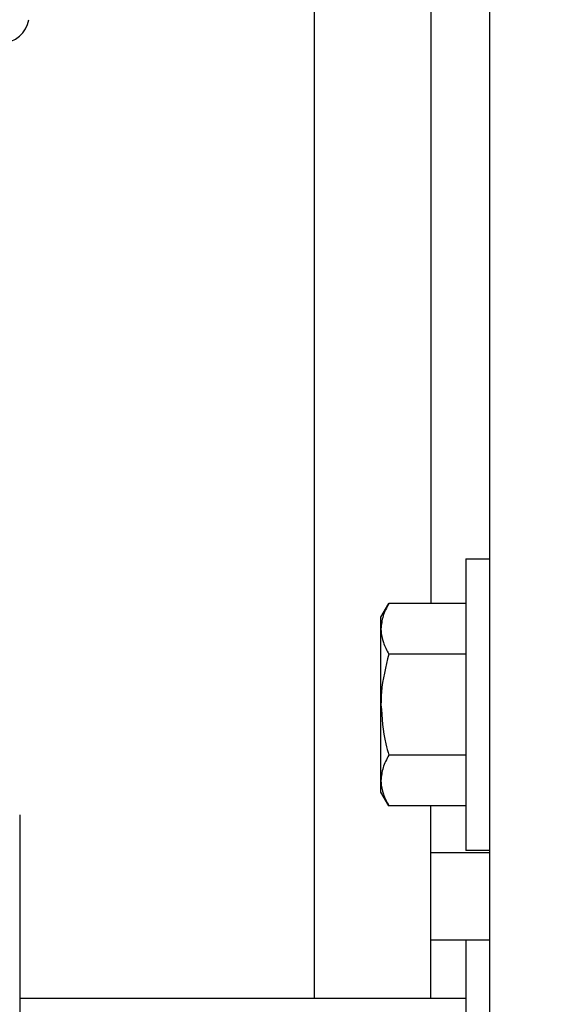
# Model space of a CAD drawing. Header units: inches. Extents: x 144.9 to 238.4, y 214.8 to 247.7.
# Tile 123 of 256: x 152.923 to 153.069, y 244.719 to 244.983. Entities that reach past the tile are written whole.
import ezdxf

# ---------------------------------------------------------------- set-up
doc = ezdxf.new("R2010")
doc.units = ezdxf.units.IN
doc.header["$LTSCALE"] = 0.25
doc.header["$MEASUREMENT"] = 0
doc.layers.add('ANNOTATIONS', color=1, linetype='Continuous')
doc.layers.add('MOTOR LH', color=7, linetype='Continuous')
doc.styles.add('ARIAL', font='arial.ttf', dxfattribs={"height": 0.09375})
doc.dimstyles.new('STANDARD$0', dxfattribs={"dimtxt": 0.09375, "dimasz": 0.09375, "dimexe": 0.03125, "dimexo": 0.046875, "dimgap": 0.09, "dimtad": 0, "dimtih": 1, "dimtoh": 1, "dimdec": 4, "dimzin": 0, "dimdsep": 46, "dimtxsty": 'ARIAL', "dimcen": 0.09, "dimadec": 0, "dimazin": 0, "dimtfac": 1, "dimtdec": 4, "dimtofl": 0, "dimtmove": 0, "dimatfit": 1, "dimfxl": 1, "dimtolj": 1, "dimtzin": 0, "dimarcsym": 0})

# ---------------------------------------------------------------- blocks, each defined once
blk = doc.blocks.new('*D64')
at = {"layer": 'ANNOTATIONS', "color": 0, "lineweight": -2, "transparency": 16777216}
for p, q in [((152.28268, 244.72107), (152.28268, 245.68737)), ((153.42331, 243.53767), (153.42331, 245.68737)), ((152.37643, 245.65612), (152.56789, 245.65612)), ((153.32956, 245.65612), (153.13811, 245.65612))]:
    blk.add_line(p, q, dxfattribs=at)
at = {"layer": 'ANNOTATIONS', "color": 0, "transparency": 16777216}
for points in [[(152.37643, 245.67174), (152.37643, 245.64049), (152.28268, 245.65612)], [(153.32956, 245.67174), (153.32956, 245.64049), (153.42331, 245.65612)]]:
    blk.add_solid(points, dxfattribs=at)
at = {"layer": 'defpoints', "color": 0, "transparency": 16777216}
for p in [(152.28268, 245.65612), (152.28268, 244.67419), (153.42331, 243.4908)]:
    blk.add_point(p, dxfattribs=at)
at = {"layer": 'ANNOTATIONS', "color": 0, "transparency": 16777216, "insert": (152.853, 245.65612), "char_height": 0.09375, "attachment_point": 5, "style": 'ARIAL'}
blk.add_mtext('\\A1;18 5/8"', dxfattribs=at)
blk = doc.blocks.new('*D66')
at = {"layer": 'ANNOTATIONS', "color": 0, "lineweight": -2, "transparency": 16777216}
for p, q in [((151.99435, 244.78508), (151.99435, 246.05373)), ((153.42331, 243.53767), (153.42331, 246.05373)), ((152.0881, 246.02248), (152.50449, 246.02248)), ((153.32956, 246.02248), (152.91317, 246.02248))]:
    blk.add_line(p, q, dxfattribs=at)
at = {"layer": 'ANNOTATIONS', "color": 0, "transparency": 16777216}
for points in [[(152.0881, 246.0381), (152.0881, 246.00685), (151.99435, 246.02248)], [(153.32956, 246.0381), (153.32956, 246.00685), (153.42331, 246.02248)]]:
    blk.add_solid(points, dxfattribs=at)
at = {"layer": 'defpoints', "color": 0, "transparency": 16777216}
for p in [(153.42331, 246.02248), (151.99435, 244.73821), (153.42331, 243.4908)]:
    blk.add_point(p, dxfattribs=at)
at = {"layer": 'ANNOTATIONS', "color": 0, "transparency": 16777216, "insert": (152.70883, 246.02248), "char_height": 0.09375, "attachment_point": 5, "style": 'ARIAL'}
blk.add_mtext('\\A1;24""', dxfattribs=at)

msp = doc.modelspace()

# ---------------------------------------------------------------- linework, layer by layer
at = {"layer": 'MOTOR LH'}
for p, q in [((153.04831, 245.29919), (153.04831, 244.04919)), ((153.00143, 245.12732), (153.00143, 244.721)), ((153.03268, 245.12732), (153.03268, 244.82674)), ((153.04206, 244.83874), (153.04831, 244.83874)), ((153.04206, 244.83874), (153.04206, 244.76062)), ((153.01931, 244.82312), (153.0214, 244.82674)), ((153.04206, 244.82674), (153.0214, 244.82674)), ((153.01931, 244.77624), (153.01931, 244.82312)), ((153.04206, 244.81321), (153.0214, 244.81321)), ((153.04206, 244.78615), (153.0214, 244.78615)), ((153.0214, 244.77262), (153.01931, 244.77624)), ((153.04206, 244.77262), (153.0214, 244.77262)), ((153.03268, 244.721), (153.03268, 244.77262)), ((153.03268, 244.76013), (153.04831, 244.76013)), ((153.04831, 244.76062), (153.04206, 244.76062)), ((153.03268, 244.73669), (153.04831, 244.73669)), ((153.04206, 244.73669), (153.04206, 244.61169)), ((153.04206, 244.721), (152.92261, 244.721))]:
    msp.add_line(p, q, dxfattribs=at)
msp.add_arc((152.91774, 244.98423), 0.00738, 270, 350.7155, dxfattribs=at)
for points, knots in [([(153.0214, 244.82674), (153.02082, 244.82564), (153.01964, 244.82343), (153.01942, 244.82113), (153.01931, 244.81998)], [0, 0, 0, 0, 0.495458, 1, 1, 1, 1]), ([(153.01931, 244.81998), (153.01931, 244.81982), (153.01933, 244.8186), (153.01979, 244.81631), (153.02086, 244.81425), (153.0214, 244.81321)], [0, 0, 0, 0, 0.070092, 0.530785, 1, 1, 1, 1]), ([(153.0214, 244.81321), (153.02056, 244.80985), (153.01944, 244.80539), (153.01934, 244.80081), (153.01931, 244.79968)], [0, 0, 0, 0, 0.753694, 1, 1, 1, 1]), ([(153.01931, 244.79968), (153.01956, 244.79615), (153.01989, 244.79157), (153.02112, 244.78716), (153.0214, 244.78615)], [0, 0, 0, 0, 0.7706379, 1, 1, 1, 1]), ([(153.0214, 244.78615), (153.02082, 244.78505), (153.01964, 244.78283), (153.01942, 244.78054), (153.01931, 244.77938)], [0, 0, 0, 0, 0.495458, 1, 1, 1, 1]), ([(153.01931, 244.77938), (153.01931, 244.77922), (153.01933, 244.77801), (153.01979, 244.77572), (153.02086, 244.77366), (153.0214, 244.77262)], [0, 0, 0, 0, 0.070092, 0.530785, 1, 1, 1, 1]), ([(152.92261, 244.77016), (152.92261, 244.77002), (152.92261, 244.76974), (152.92261, 244.76744), (152.92261, 244.76395), (152.92261, 244.75955), (152.92261, 244.75461), (152.92261, 244.74881), (152.92261, 244.74217), (152.92261, 244.73481), (152.92261, 244.72685), (152.92261, 244.71841), (152.92261, 244.70875), (152.92261, 244.69789), (152.92261, 244.68602), (152.92261, 244.67419), (152.92261, 244.66237), (152.92261, 244.65049), (152.92261, 244.63963), (152.92261, 244.62997), (152.92261, 244.62153), (152.92261, 244.61358), (152.92261, 244.60622), (152.92261, 244.59957), (152.92261, 244.59377), (152.92261, 244.58884), (152.92261, 244.58444), (152.92261, 244.58095), (152.92261, 244.57864), (152.92261, 244.57836), (152.92261, 244.57823)], [0, 0, 0, 0, 0.0388158, 0.0788315, 0.1199757, 0.1521374, 0.1843034, 0.2171495, 0.25, 0.2828461, 0.3156965, 0.3478583, 0.3800243, 0.4211647, 0.4611832, 0.5, 0.5388129, 0.5788315, 0.6199757, 0.6521374, 0.6843034, 0.7171495, 0.75, 0.7828461, 0.8156966, 0.8478583, 0.8800243, 0.9211647, 0.9611822, 1, 1, 1, 1])]:
    msp.add_open_spline(points, degree=3, knots=knots, dxfattribs=at)

# ---------------------------------------------------------------- dimensions: what is measured, and where the dimension line sits
at = {"layer": 'ANNOTATIONS'}
for base, p1, p2, text, picture, middle in [((153.42331, 246.02248), (151.99435, 244.73821), (153.42331, 243.4908), '24""', '*D66', (152.70883, 246.02248)), ((152.28268, 245.65612), (153.42331, 243.4908), (152.28268, 244.67419), '18 5/8"', '*D64', (152.853, 245.65612))]:
    dim = msp.add_linear_dim(base=base, p1=p1, p2=p2, text=text, dimstyle='STANDARD$0', dxfattribs=at)
    dim.commit()
    dim.dimension.update_dxf_attribs({"geometry": picture, "text_midpoint": middle, "dimtype": 160})

doc.saveas('drawing.dxf')
